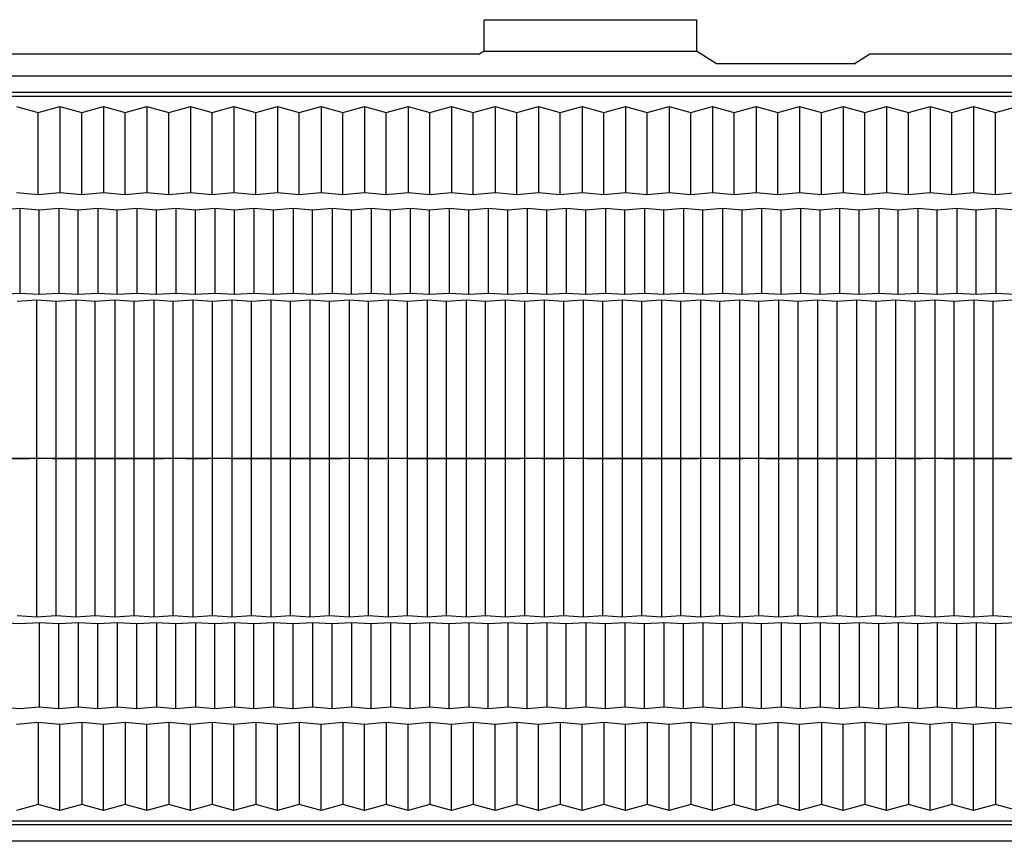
# Model space of a CAD drawing. Header units: millimetres. Extents: x 2355 to 2756, y -2363 to -2080.
# Tile 11 of 15: x 2578 to 2613, y -2269 to -2240. Entities that reach past the tile are written whole.
import ezdxf

# ---------------------------------------------------------------- set-up
doc = ezdxf.new("R2010")
doc.units = ezdxf.units.MM
doc.linetypes.add('CENTER', pattern=[50.8, 31.75, -6.35, 6.35, -6.35])

msp = doc.modelspace()

# ---------------------------------------------------------------- linework, layer by layer
at = {"color": 7, "linetype": 'Continuous'}
for p, q in [((2594.718, -2239.624), (2602.329, -2239.624)), ((2594.718, -2240.755), (2594.718, -2239.624)), ((2602.329, -2239.624), (2602.329, -2240.755)), ((2472.503, -2240.851), (2594.563, -2240.851)), ((2594.718, -2240.755), (2594.563, -2240.851)), ((2594.718, -2240.755), (2602.329, -2240.755)), ((2603.045, -2241.201), (2602.329, -2240.755)), ((2607.983, -2241.201), (2608.545, -2240.851)), ((2608.545, -2240.851), (2674.663, -2240.851)), ((2607.983, -2241.201), (2603.045, -2241.201)), ((2393.863, -2241.631), (2674.663, -2241.631)), ((2674.663, -2242.229), (2393.863, -2242.229)), ((2393.863, -2242.36), (2674.663, -2242.36)), ((2577.943, -2242.731), (2578.723, -2242.955)), ((2578.723, -2242.955), (2579.503, -2242.731)), ((2579.503, -2242.731), (2579.503, -2245.812)), ((2579.503, -2242.731), (2580.283, -2242.955)), ((2580.283, -2242.955), (2581.063, -2242.731)), ((2581.063, -2242.731), (2581.063, -2245.812)), ((2581.063, -2242.731), (2581.843, -2242.955)), ((2581.843, -2242.955), (2582.623, -2242.731)), ((2582.623, -2242.731), (2582.623, -2245.812)), ((2582.623, -2242.731), (2583.403, -2242.955)), ((2583.403, -2242.955), (2584.183, -2242.731)), ((2584.183, -2242.731), (2584.183, -2245.812)), ((2584.183, -2242.731), (2584.963, -2242.955)), ((2584.963, -2242.955), (2585.743, -2242.731)), ((2585.743, -2242.731), (2585.743, -2245.812)), ((2585.743, -2242.731), (2586.523, -2242.955)), ((2586.523, -2242.955), (2587.303, -2242.731)), ((2587.303, -2242.731), (2587.303, -2245.812)), ((2587.303, -2242.731), (2588.083, -2242.955)), ((2588.083, -2242.955), (2588.863, -2242.731)), ((2588.863, -2242.731), (2588.863, -2245.812)), ((2588.863, -2242.731), (2589.643, -2242.955)), ((2589.643, -2242.955), (2590.423, -2242.731)), ((2590.423, -2242.731), (2590.423, -2245.812)), ((2590.423, -2242.731), (2591.203, -2242.955)), ((2591.203, -2242.955), (2591.983, -2242.731)), ((2591.983, -2242.731), (2591.983, -2245.812)), ((2591.983, -2242.731), (2592.763, -2242.955)), ((2592.763, -2242.955), (2593.543, -2242.731)), ((2593.543, -2242.731), (2593.543, -2245.812)), ((2593.543, -2242.731), (2594.323, -2242.955)), ((2594.323, -2242.955), (2595.103, -2242.731)), ((2595.103, -2242.731), (2595.103, -2245.812)), ((2595.103, -2242.731), (2595.883, -2242.955)), ((2595.883, -2242.955), (2596.663, -2242.731)), ((2596.663, -2242.731), (2596.663, -2245.812)), ((2596.663, -2242.731), (2597.443, -2242.955)), ((2597.443, -2242.955), (2598.223, -2242.731)), ((2598.223, -2242.731), (2598.223, -2245.812)), ((2598.223, -2242.731), (2599.003, -2242.955)), ((2599.003, -2242.955), (2599.783, -2242.731)), ((2599.783, -2242.731), (2599.783, -2245.812)), ((2599.783, -2242.731), (2600.563, -2242.955)), ((2600.563, -2242.955), (2601.343, -2242.731)), ((2601.343, -2242.731), (2601.343, -2245.812)), ((2601.343, -2242.731), (2602.123, -2242.955)), ((2602.123, -2242.955), (2602.903, -2242.731)), ((2602.903, -2242.731), (2602.903, -2245.812)), ((2602.903, -2242.731), (2603.683, -2242.955)), ((2603.683, -2242.955), (2604.463, -2242.731)), ((2604.463, -2242.731), (2604.463, -2245.812)), ((2604.463, -2242.731), (2605.243, -2242.955)), ((2605.243, -2242.955), (2606.023, -2242.731)), ((2606.023, -2242.731), (2606.023, -2245.812)), ((2606.023, -2242.731), (2606.803, -2242.955)), ((2606.803, -2242.955), (2607.583, -2242.731)), ((2607.583, -2242.731), (2607.583, -2245.812)), ((2607.583, -2242.731), (2608.363, -2242.955)), ((2608.363, -2242.955), (2609.143, -2242.731)), ((2609.143, -2242.731), (2609.143, -2245.812)), ((2609.143, -2242.731), (2609.923, -2242.955)), ((2609.923, -2242.955), (2610.703, -2242.731)), ((2610.703, -2242.731), (2610.703, -2245.812)), ((2610.703, -2242.731), (2611.483, -2242.955)), ((2611.483, -2242.955), (2612.263, -2242.731)), ((2612.263, -2242.731), (2612.263, -2245.812)), ((2612.263, -2242.731), (2613.043, -2242.955)), ((2613.043, -2242.955), (2613.823, -2242.731)), ((2578.723, -2245.885), (2578.723, -2242.955)), ((2580.283, -2245.885), (2580.283, -2242.955)), ((2581.843, -2245.885), (2581.843, -2242.955)), ((2583.403, -2245.885), (2583.403, -2242.955)), ((2584.963, -2245.885), (2584.963, -2242.955)), ((2586.523, -2245.885), (2586.523, -2242.955)), ((2588.083, -2245.885), (2588.083, -2242.955)), ((2589.643, -2245.885), (2589.643, -2242.955)), ((2591.203, -2245.885), (2591.203, -2242.955)), ((2592.763, -2245.885), (2592.763, -2242.955)), ((2594.323, -2245.885), (2594.323, -2242.955)), ((2595.883, -2245.885), (2595.883, -2242.955)), ((2597.443, -2245.885), (2597.443, -2242.955)), ((2599.003, -2245.885), (2599.003, -2242.955)), ((2600.563, -2245.885), (2600.563, -2242.955)), ((2602.123, -2245.885), (2602.123, -2242.955)), ((2603.683, -2245.885), (2603.683, -2242.955)), ((2605.243, -2245.885), (2605.243, -2242.955)), ((2606.803, -2245.885), (2606.803, -2242.955)), ((2608.363, -2245.885), (2608.363, -2242.955)), ((2609.923, -2245.885), (2609.923, -2242.955)), ((2611.483, -2245.885), (2611.483, -2242.955)), ((2613.043, -2245.885), (2613.043, -2242.955)), ((2577.943, -2245.812), (2578.723, -2245.885)), ((2578.723, -2245.885), (2579.503, -2245.812)), ((2579.503, -2245.812), (2580.283, -2245.885)), ((2580.283, -2245.885), (2581.063, -2245.812)), ((2581.063, -2245.812), (2581.843, -2245.885)), ((2581.843, -2245.885), (2582.623, -2245.812)), ((2582.623, -2245.812), (2583.403, -2245.885)), ((2583.403, -2245.885), (2584.183, -2245.812)), ((2584.183, -2245.812), (2584.963, -2245.885)), ((2584.963, -2245.885), (2585.743, -2245.812)), ((2585.743, -2245.812), (2586.523, -2245.885)), ((2586.523, -2245.885), (2587.303, -2245.812)), ((2587.303, -2245.812), (2588.083, -2245.885)), ((2588.083, -2245.885), (2588.863, -2245.812)), ((2588.863, -2245.812), (2589.643, -2245.885)), ((2589.643, -2245.885), (2590.423, -2245.812)), ((2590.423, -2245.812), (2591.203, -2245.885)), ((2591.203, -2245.885), (2591.983, -2245.812)), ((2591.983, -2245.812), (2592.763, -2245.885)), ((2592.763, -2245.885), (2593.543, -2245.812)), ((2593.543, -2245.812), (2594.323, -2245.885)), ((2594.323, -2245.885), (2595.103, -2245.812)), ((2595.103, -2245.812), (2595.883, -2245.885)), ((2595.883, -2245.885), (2596.663, -2245.812)), ((2596.663, -2245.812), (2597.443, -2245.885)), ((2597.443, -2245.885), (2598.223, -2245.812)), ((2598.223, -2245.812), (2599.003, -2245.885)), ((2599.003, -2245.885), (2599.783, -2245.812)), ((2599.783, -2245.812), (2600.563, -2245.885)), ((2600.563, -2245.885), (2601.343, -2245.812)), ((2601.343, -2245.812), (2602.123, -2245.885)), ((2602.123, -2245.885), (2602.903, -2245.812)), ((2602.903, -2245.812), (2603.683, -2245.885)), ((2603.683, -2245.885), (2604.463, -2245.812)), ((2604.463, -2245.812), (2605.243, -2245.885)), ((2605.243, -2245.885), (2606.023, -2245.812)), ((2606.023, -2245.812), (2606.803, -2245.885)), ((2606.803, -2245.885), (2607.583, -2245.812)), ((2607.583, -2245.812), (2608.363, -2245.885)), ((2608.363, -2245.885), (2609.143, -2245.812)), ((2609.143, -2245.812), (2609.923, -2245.885)), ((2609.923, -2245.885), (2610.703, -2245.812)), ((2610.703, -2245.812), (2611.483, -2245.885)), ((2611.483, -2245.885), (2612.263, -2245.812)), ((2612.263, -2245.812), (2613.043, -2245.885)), ((2613.043, -2245.885), (2613.823, -2245.812)), ((2578.059, -2246.386), (2577.359, -2246.453)), ((2578.759, -2246.453), (2578.059, -2246.386)), ((2578.059, -2246.386), (2578.059, -2249.424)), ((2579.459, -2246.386), (2578.759, -2246.453)), ((2580.159, -2246.453), (2579.459, -2246.386)), ((2579.459, -2246.386), (2579.459, -2249.424)), ((2580.859, -2246.386), (2580.159, -2246.453)), ((2581.559, -2246.453), (2580.859, -2246.386)), ((2580.859, -2246.386), (2580.859, -2249.424)), ((2582.259, -2246.386), (2581.559, -2246.453)), ((2582.959, -2246.453), (2582.259, -2246.386)), ((2582.259, -2246.386), (2582.259, -2249.424)), ((2583.659, -2246.386), (2582.959, -2246.453)), ((2584.359, -2246.453), (2583.659, -2246.386)), ((2583.659, -2246.386), (2583.659, -2249.424)), ((2585.059, -2246.386), (2584.359, -2246.453)), ((2585.759, -2246.453), (2585.059, -2246.386)), ((2585.059, -2246.386), (2585.059, -2249.424)), ((2586.459, -2246.386), (2585.759, -2246.453)), ((2587.159, -2246.453), (2586.459, -2246.386)), ((2586.459, -2246.386), (2586.459, -2249.424)), ((2587.859, -2246.386), (2587.159, -2246.453)), ((2588.559, -2246.453), (2587.859, -2246.386)), ((2587.859, -2246.386), (2587.859, -2249.424)), ((2589.259, -2246.386), (2588.559, -2246.453)), ((2589.959, -2246.453), (2589.259, -2246.386)), ((2589.259, -2246.386), (2589.259, -2249.424)), ((2590.659, -2246.386), (2589.959, -2246.453)), ((2591.359, -2246.453), (2590.659, -2246.386)), ((2590.659, -2246.386), (2590.659, -2249.424)), ((2592.059, -2246.386), (2591.359, -2246.453)), ((2592.759, -2246.453), (2592.059, -2246.386)), ((2592.059, -2246.386), (2592.059, -2249.424)), ((2593.459, -2246.386), (2592.759, -2246.453)), ((2594.159, -2246.453), (2593.459, -2246.386)), ((2593.459, -2246.386), (2593.459, -2249.424)), ((2594.859, -2246.386), (2594.159, -2246.453)), ((2595.559, -2246.453), (2594.859, -2246.386)), ((2594.859, -2246.386), (2594.859, -2249.424)), ((2596.259, -2246.386), (2595.559, -2246.453)), ((2596.959, -2246.453), (2596.259, -2246.386)), ((2596.259, -2246.386), (2596.259, -2249.424)), ((2597.659, -2246.386), (2596.959, -2246.453)), ((2598.359, -2246.453), (2597.659, -2246.386)), ((2597.659, -2246.386), (2597.659, -2249.424)), ((2599.059, -2246.386), (2598.359, -2246.453)), ((2599.759, -2246.453), (2599.059, -2246.386)), ((2599.059, -2246.386), (2599.059, -2249.424)), ((2600.459, -2246.386), (2599.759, -2246.453)), ((2601.159, -2246.453), (2600.459, -2246.386)), ((2600.459, -2246.386), (2600.459, -2249.424)), ((2601.859, -2246.386), (2601.159, -2246.453)), ((2602.559, -2246.453), (2601.859, -2246.386)), ((2601.859, -2246.386), (2601.859, -2249.424)), ((2603.259, -2246.386), (2602.559, -2246.453)), ((2603.959, -2246.453), (2603.259, -2246.386)), ((2603.259, -2246.386), (2603.259, -2249.424)), ((2604.659, -2246.386), (2603.959, -2246.453)), ((2605.359, -2246.453), (2604.659, -2246.386)), ((2604.659, -2246.386), (2604.659, -2249.424)), ((2606.059, -2246.386), (2605.359, -2246.453)), ((2606.759, -2246.453), (2606.059, -2246.386)), ((2606.059, -2246.386), (2606.059, -2249.424)), ((2607.459, -2246.386), (2606.759, -2246.453)), ((2608.159, -2246.453), (2607.459, -2246.386)), ((2607.459, -2246.386), (2607.459, -2249.424)), ((2608.859, -2246.386), (2608.159, -2246.453)), ((2609.559, -2246.453), (2608.859, -2246.386)), ((2608.859, -2246.386), (2608.859, -2249.424)), ((2610.259, -2246.386), (2609.559, -2246.453)), ((2610.959, -2246.453), (2610.259, -2246.386)), ((2610.259, -2246.386), (2610.259, -2249.424)), ((2611.659, -2246.386), (2610.959, -2246.453)), ((2612.359, -2246.453), (2611.659, -2246.386)), ((2611.659, -2246.386), (2611.659, -2249.424)), ((2613.059, -2246.386), (2612.359, -2246.453)), ((2613.759, -2246.453), (2613.059, -2246.386)), ((2613.059, -2246.386), (2613.059, -2249.424)), ((2578.759, -2249.461), (2578.759, -2246.453)), ((2580.159, -2249.461), (2580.159, -2246.453)), ((2581.559, -2249.461), (2581.559, -2246.453)), ((2582.959, -2249.461), (2582.959, -2246.453)), ((2584.359, -2249.461), (2584.359, -2246.453)), ((2585.759, -2249.461), (2585.759, -2246.453)), ((2587.159, -2249.461), (2587.159, -2246.453)), ((2588.559, -2249.461), (2588.559, -2246.453)), ((2589.959, -2249.461), (2589.959, -2246.453)), ((2591.359, -2249.461), (2591.359, -2246.453)), ((2592.759, -2249.461), (2592.759, -2246.453)), ((2594.159, -2249.461), (2594.159, -2246.453)), ((2595.559, -2249.461), (2595.559, -2246.453)), ((2596.959, -2249.461), (2596.959, -2246.453)), ((2598.359, -2249.461), (2598.359, -2246.453)), ((2599.759, -2249.461), (2599.759, -2246.453)), ((2601.159, -2249.461), (2601.159, -2246.453)), ((2602.559, -2249.461), (2602.559, -2246.453)), ((2603.959, -2249.461), (2603.959, -2246.453)), ((2605.359, -2249.461), (2605.359, -2246.453)), ((2606.759, -2249.461), (2606.759, -2246.453)), ((2608.159, -2249.461), (2608.159, -2246.453)), ((2609.559, -2249.461), (2609.559, -2246.453)), ((2610.959, -2249.461), (2610.959, -2246.453)), ((2612.359, -2249.461), (2612.359, -2246.453)), ((2577.359, -2249.461), (2578.059, -2249.424)), ((2578.059, -2249.424), (2578.759, -2249.461)), ((2578.759, -2249.461), (2579.459, -2249.424)), ((2579.459, -2249.424), (2580.159, -2249.461)), ((2580.159, -2249.461), (2580.859, -2249.424)), ((2580.859, -2249.424), (2581.559, -2249.461)), ((2581.559, -2249.461), (2582.259, -2249.424)), ((2582.259, -2249.424), (2582.959, -2249.461)), ((2582.959, -2249.461), (2583.659, -2249.424)), ((2583.659, -2249.424), (2584.359, -2249.461)), ((2584.359, -2249.461), (2585.059, -2249.424)), ((2585.059, -2249.424), (2585.759, -2249.461)), ((2585.759, -2249.461), (2586.459, -2249.424)), ((2586.459, -2249.424), (2587.159, -2249.461)), ((2587.159, -2249.461), (2587.859, -2249.424)), ((2587.859, -2249.424), (2588.559, -2249.461)), ((2588.559, -2249.461), (2589.259, -2249.424)), ((2589.259, -2249.424), (2589.959, -2249.461)), ((2589.959, -2249.461), (2590.659, -2249.424)), ((2590.659, -2249.424), (2591.359, -2249.461)), ((2591.359, -2249.461), (2592.059, -2249.424)), ((2592.059, -2249.424), (2592.759, -2249.461)), ((2592.759, -2249.461), (2593.459, -2249.424)), ((2593.459, -2249.424), (2594.159, -2249.461)), ((2594.159, -2249.461), (2594.859, -2249.424)), ((2594.859, -2249.424), (2595.559, -2249.461)), ((2595.559, -2249.461), (2596.259, -2249.424)), ((2596.259, -2249.424), (2596.959, -2249.461)), ((2596.959, -2249.461), (2597.659, -2249.424)), ((2597.659, -2249.424), (2598.359, -2249.461)), ((2598.359, -2249.461), (2599.059, -2249.424)), ((2599.059, -2249.424), (2599.759, -2249.461)), ((2599.759, -2249.461), (2600.459, -2249.424)), ((2600.459, -2249.424), (2601.159, -2249.461)), ((2601.159, -2249.461), (2601.859, -2249.424)), ((2601.859, -2249.424), (2602.559, -2249.461)), ((2602.559, -2249.461), (2603.259, -2249.424)), ((2603.259, -2249.424), (2603.959, -2249.461)), ((2603.959, -2249.461), (2604.659, -2249.424)), ((2604.659, -2249.424), (2605.359, -2249.461)), ((2605.359, -2249.461), (2606.059, -2249.424)), ((2606.059, -2249.424), (2606.759, -2249.461)), ((2606.759, -2249.461), (2607.459, -2249.424)), ((2607.459, -2249.424), (2608.159, -2249.461)), ((2608.159, -2249.461), (2608.859, -2249.424)), ((2608.859, -2249.424), (2609.559, -2249.461)), ((2609.559, -2249.461), (2610.259, -2249.424)), ((2610.259, -2249.424), (2610.959, -2249.461)), ((2610.959, -2249.461), (2611.659, -2249.424)), ((2611.659, -2249.424), (2612.359, -2249.461)), ((2612.359, -2249.461), (2613.059, -2249.424)), ((2613.059, -2249.424), (2613.759, -2249.461)), ((2578.667, -2249.68), (2577.967, -2249.718)), ((2579.367, -2249.718), (2578.667, -2249.68)), ((2578.667, -2249.681), (2578.667, -2261.022)), ((2580.067, -2249.68), (2579.367, -2249.718)), ((2579.367, -2260.984), (2579.367, -2249.718)), ((2580.767, -2249.718), (2580.067, -2249.68)), ((2580.067, -2249.681), (2580.067, -2261.022)), ((2581.467, -2249.68), (2580.767, -2249.718)), ((2580.767, -2260.984), (2580.767, -2249.718)), ((2582.167, -2249.718), (2581.467, -2249.68)), ((2581.467, -2249.681), (2581.467, -2261.022)), ((2582.867, -2249.68), (2582.167, -2249.718)), ((2582.167, -2260.984), (2582.167, -2249.718)), ((2583.567, -2249.718), (2582.867, -2249.68)), ((2582.867, -2249.681), (2582.867, -2261.022)), ((2584.267, -2249.68), (2583.567, -2249.718)), ((2583.567, -2260.984), (2583.567, -2249.718)), ((2584.967, -2249.718), (2584.267, -2249.68)), ((2584.267, -2249.681), (2584.267, -2261.022)), ((2585.667, -2249.68), (2584.967, -2249.718)), ((2584.967, -2260.984), (2584.967, -2249.718)), ((2586.367, -2249.718), (2585.667, -2249.68)), ((2585.667, -2249.681), (2585.667, -2261.022)), ((2587.067, -2249.68), (2586.367, -2249.718)), ((2586.367, -2260.984), (2586.367, -2249.718)), ((2587.767, -2249.718), (2587.067, -2249.68)), ((2587.067, -2249.681), (2587.067, -2261.022)), ((2588.467, -2249.68), (2587.767, -2249.718)), ((2587.767, -2260.984), (2587.767, -2249.718)), ((2589.167, -2249.718), (2588.467, -2249.68)), ((2588.467, -2249.681), (2588.467, -2261.022)), ((2589.867, -2249.68), (2589.167, -2249.718)), ((2589.167, -2260.984), (2589.167, -2249.718)), ((2590.567, -2249.718), (2589.867, -2249.68)), ((2589.867, -2249.681), (2589.867, -2261.022)), ((2591.267, -2249.68), (2590.567, -2249.718)), ((2590.567, -2260.984), (2590.567, -2249.718)), ((2591.967, -2249.718), (2591.267, -2249.68)), ((2591.267, -2249.681), (2591.267, -2261.022)), ((2592.667, -2249.68), (2591.967, -2249.718)), ((2591.967, -2260.984), (2591.967, -2249.718)), ((2593.367, -2249.718), (2592.667, -2249.68)), ((2592.667, -2249.681), (2592.667, -2261.022)), ((2594.067, -2249.68), (2593.367, -2249.718)), ((2593.367, -2260.984), (2593.367, -2249.718)), ((2594.767, -2249.718), (2594.067, -2249.68)), ((2594.067, -2249.681), (2594.067, -2261.022)), ((2595.467, -2249.68), (2594.767, -2249.718)), ((2594.767, -2260.984), (2594.767, -2249.718)), ((2596.167, -2249.718), (2595.467, -2249.68)), ((2595.467, -2249.681), (2595.467, -2261.022)), ((2596.867, -2249.68), (2596.167, -2249.718)), ((2596.167, -2260.984), (2596.167, -2249.718)), ((2597.567, -2249.718), (2596.867, -2249.68)), ((2596.867, -2249.681), (2596.867, -2261.022)), ((2598.267, -2249.68), (2597.567, -2249.718)), ((2597.567, -2260.984), (2597.567, -2249.718)), ((2598.967, -2249.718), (2598.267, -2249.68)), ((2598.267, -2249.681), (2598.267, -2261.022)), ((2599.667, -2249.68), (2598.967, -2249.718)), ((2598.967, -2260.984), (2598.967, -2249.718)), ((2600.367, -2249.718), (2599.667, -2249.68)), ((2599.667, -2249.681), (2599.667, -2261.022)), ((2601.067, -2249.68), (2600.367, -2249.718)), ((2600.367, -2260.984), (2600.367, -2249.718)), ((2601.767, -2249.718), (2601.067, -2249.68)), ((2601.067, -2249.681), (2601.067, -2261.022)), ((2602.467, -2249.68), (2601.767, -2249.718)), ((2601.767, -2260.984), (2601.767, -2249.718)), ((2603.167, -2249.718), (2602.467, -2249.68)), ((2602.467, -2249.681), (2602.467, -2261.022)), ((2603.867, -2249.68), (2603.167, -2249.718)), ((2603.167, -2260.984), (2603.167, -2249.718)), ((2604.567, -2249.718), (2603.867, -2249.68)), ((2603.867, -2249.681), (2603.867, -2261.022)), ((2605.267, -2249.68), (2604.567, -2249.718)), ((2604.567, -2260.984), (2604.567, -2249.718)), ((2605.967, -2249.718), (2605.267, -2249.68)), ((2605.267, -2249.681), (2605.267, -2261.022)), ((2606.667, -2249.68), (2605.967, -2249.718)), ((2605.967, -2260.984), (2605.967, -2249.718)), ((2607.367, -2249.718), (2606.667, -2249.68)), ((2606.667, -2249.681), (2606.667, -2261.022)), ((2608.067, -2249.68), (2607.367, -2249.718)), ((2607.367, -2260.984), (2607.367, -2249.718)), ((2608.767, -2249.718), (2608.067, -2249.68)), ((2608.067, -2249.681), (2608.067, -2261.022)), ((2609.467, -2249.68), (2608.767, -2249.718)), ((2608.767, -2260.984), (2608.767, -2249.718)), ((2610.167, -2249.718), (2609.467, -2249.68)), ((2609.467, -2249.681), (2609.467, -2261.022)), ((2610.867, -2249.68), (2610.167, -2249.718)), ((2610.167, -2260.984), (2610.167, -2249.718)), ((2611.567, -2249.718), (2610.867, -2249.68)), ((2610.867, -2249.681), (2610.867, -2261.022)), ((2612.267, -2249.68), (2611.567, -2249.718)), ((2611.567, -2260.984), (2611.567, -2249.718)), ((2612.967, -2249.718), (2612.267, -2249.68)), ((2612.267, -2249.681), (2612.267, -2261.022)), ((2613.667, -2249.68), (2612.967, -2249.718)), ((2612.967, -2260.984), (2612.967, -2249.718)), ((2674.663, -2255.351), (2393.863, -2255.351)), ((2577.967, -2260.984), (2578.667, -2261.022)), ((2578.667, -2261.022), (2579.367, -2260.984)), ((2579.367, -2260.984), (2580.067, -2261.022)), ((2580.067, -2261.022), (2580.767, -2260.984)), ((2580.767, -2260.984), (2581.467, -2261.022)), ((2581.467, -2261.022), (2582.167, -2260.984)), ((2582.167, -2260.984), (2582.867, -2261.022)), ((2582.867, -2261.022), (2583.567, -2260.984)), ((2583.567, -2260.984), (2584.267, -2261.022)), ((2584.267, -2261.022), (2584.967, -2260.984)), ((2584.967, -2260.984), (2585.667, -2261.022)), ((2585.667, -2261.022), (2586.367, -2260.984)), ((2586.367, -2260.984), (2587.067, -2261.022)), ((2587.067, -2261.022), (2587.767, -2260.984)), ((2587.767, -2260.984), (2588.467, -2261.022)), ((2588.467, -2261.022), (2589.167, -2260.984)), ((2589.167, -2260.984), (2589.867, -2261.022)), ((2589.867, -2261.022), (2590.567, -2260.984)), ((2590.567, -2260.984), (2591.267, -2261.022)), ((2591.267, -2261.022), (2591.967, -2260.984)), ((2591.967, -2260.984), (2592.667, -2261.022)), ((2592.667, -2261.022), (2593.367, -2260.984)), ((2593.367, -2260.984), (2594.067, -2261.022)), ((2594.067, -2261.022), (2594.767, -2260.984)), ((2594.767, -2260.984), (2595.467, -2261.022)), ((2595.467, -2261.022), (2596.167, -2260.984)), ((2596.167, -2260.984), (2596.867, -2261.022)), ((2596.867, -2261.022), (2597.567, -2260.984)), ((2597.567, -2260.984), (2598.267, -2261.022)), ((2598.267, -2261.022), (2598.967, -2260.984)), ((2598.967, -2260.984), (2599.667, -2261.022)), ((2599.667, -2261.022), (2600.367, -2260.984)), ((2600.367, -2260.984), (2601.067, -2261.022)), ((2601.067, -2261.022), (2601.767, -2260.984)), ((2601.767, -2260.984), (2602.467, -2261.022)), ((2602.467, -2261.022), (2603.167, -2260.984)), ((2603.167, -2260.984), (2603.867, -2261.022)), ((2603.867, -2261.022), (2604.567, -2260.984)), ((2604.567, -2260.984), (2605.267, -2261.022)), ((2605.267, -2261.022), (2605.967, -2260.984)), ((2605.967, -2260.984), (2606.667, -2261.022)), ((2606.667, -2261.022), (2607.367, -2260.984)), ((2607.367, -2260.984), (2608.067, -2261.022)), ((2608.067, -2261.022), (2608.767, -2260.984)), ((2608.767, -2260.984), (2609.467, -2261.022)), ((2609.467, -2261.022), (2610.167, -2260.984)), ((2610.167, -2260.984), (2610.867, -2261.022)), ((2610.867, -2261.022), (2611.567, -2260.984)), ((2611.567, -2260.984), (2612.267, -2261.022)), ((2612.267, -2261.022), (2612.967, -2260.984)), ((2612.967, -2260.984), (2613.667, -2261.022)), ((2578.059, -2261.278), (2577.359, -2261.241)), ((2578.759, -2261.241), (2578.059, -2261.278)), ((2579.459, -2261.278), (2578.759, -2261.241)), ((2578.759, -2261.241), (2578.759, -2264.25)), ((2580.159, -2261.241), (2579.459, -2261.278)), ((2579.459, -2264.316), (2579.459, -2261.278)), ((2580.859, -2261.278), (2580.159, -2261.241)), ((2580.159, -2261.241), (2580.159, -2264.25)), ((2581.559, -2261.241), (2580.859, -2261.278)), ((2580.859, -2264.316), (2580.859, -2261.278)), ((2582.259, -2261.278), (2581.559, -2261.241)), ((2581.559, -2261.241), (2581.559, -2264.25)), ((2582.959, -2261.241), (2582.259, -2261.278)), ((2582.259, -2264.316), (2582.259, -2261.278)), ((2583.659, -2261.278), (2582.959, -2261.241)), ((2582.959, -2261.241), (2582.959, -2264.25)), ((2584.359, -2261.241), (2583.659, -2261.278)), ((2583.659, -2264.316), (2583.659, -2261.278)), ((2585.059, -2261.278), (2584.359, -2261.241)), ((2584.359, -2261.241), (2584.359, -2264.25)), ((2585.759, -2261.241), (2585.059, -2261.278)), ((2585.059, -2264.316), (2585.059, -2261.278)), ((2586.459, -2261.278), (2585.759, -2261.241)), ((2585.759, -2261.241), (2585.759, -2264.25)), ((2587.159, -2261.241), (2586.459, -2261.278)), ((2586.459, -2264.316), (2586.459, -2261.278)), ((2587.859, -2261.278), (2587.159, -2261.241)), ((2587.159, -2261.241), (2587.159, -2264.25)), ((2588.559, -2261.241), (2587.859, -2261.278)), ((2587.859, -2264.316), (2587.859, -2261.278)), ((2589.259, -2261.278), (2588.559, -2261.241)), ((2588.559, -2261.241), (2588.559, -2264.25)), ((2589.959, -2261.241), (2589.259, -2261.278)), ((2589.259, -2264.316), (2589.259, -2261.278)), ((2590.659, -2261.278), (2589.959, -2261.241)), ((2589.959, -2261.241), (2589.959, -2264.25)), ((2591.359, -2261.241), (2590.659, -2261.278)), ((2590.659, -2264.316), (2590.659, -2261.278)), ((2592.059, -2261.278), (2591.359, -2261.241)), ((2591.359, -2261.241), (2591.359, -2264.25)), ((2592.759, -2261.241), (2592.059, -2261.278)), ((2592.059, -2264.316), (2592.059, -2261.278)), ((2593.459, -2261.278), (2592.759, -2261.241)), ((2592.759, -2261.241), (2592.759, -2264.25)), ((2594.159, -2261.241), (2593.459, -2261.278)), ((2593.459, -2264.316), (2593.459, -2261.278)), ((2594.859, -2261.278), (2594.159, -2261.241)), ((2594.159, -2261.241), (2594.159, -2264.25)), ((2595.559, -2261.241), (2594.859, -2261.278)), ((2594.859, -2264.316), (2594.859, -2261.278)), ((2596.259, -2261.278), (2595.559, -2261.241)), ((2595.559, -2261.241), (2595.559, -2264.25)), ((2596.959, -2261.241), (2596.259, -2261.278)), ((2596.259, -2264.316), (2596.259, -2261.278)), ((2597.659, -2261.278), (2596.959, -2261.241)), ((2596.959, -2261.241), (2596.959, -2264.25)), ((2598.359, -2261.241), (2597.659, -2261.278)), ((2597.659, -2264.316), (2597.659, -2261.278)), ((2599.059, -2261.278), (2598.359, -2261.241)), ((2598.359, -2261.241), (2598.359, -2264.25)), ((2599.759, -2261.241), (2599.059, -2261.278)), ((2599.059, -2264.316), (2599.059, -2261.278)), ((2600.459, -2261.278), (2599.759, -2261.241)), ((2599.759, -2261.241), (2599.759, -2264.25)), ((2601.159, -2261.241), (2600.459, -2261.278)), ((2600.459, -2264.316), (2600.459, -2261.278)), ((2601.859, -2261.278), (2601.159, -2261.241)), ((2601.159, -2261.241), (2601.159, -2264.25)), ((2602.559, -2261.241), (2601.859, -2261.278)), ((2601.859, -2264.316), (2601.859, -2261.278)), ((2603.259, -2261.278), (2602.559, -2261.241)), ((2602.559, -2261.241), (2602.559, -2264.25)), ((2603.959, -2261.241), (2603.259, -2261.278)), ((2603.259, -2264.316), (2603.259, -2261.278)), ((2604.659, -2261.278), (2603.959, -2261.241)), ((2603.959, -2261.241), (2603.959, -2264.25)), ((2605.359, -2261.241), (2604.659, -2261.278)), ((2604.659, -2264.316), (2604.659, -2261.278)), ((2606.059, -2261.278), (2605.359, -2261.241)), ((2605.359, -2261.241), (2605.359, -2264.25)), ((2606.759, -2261.241), (2606.059, -2261.278)), ((2606.059, -2264.316), (2606.059, -2261.278)), ((2607.459, -2261.278), (2606.759, -2261.241)), ((2606.759, -2261.241), (2606.759, -2264.25)), ((2608.159, -2261.241), (2607.459, -2261.278)), ((2607.459, -2264.316), (2607.459, -2261.278)), ((2608.859, -2261.278), (2608.159, -2261.241)), ((2608.159, -2261.241), (2608.159, -2264.25)), ((2609.559, -2261.241), (2608.859, -2261.278)), ((2608.859, -2264.316), (2608.859, -2261.278)), ((2610.259, -2261.278), (2609.559, -2261.241)), ((2609.559, -2261.241), (2609.559, -2264.25)), ((2610.959, -2261.241), (2610.259, -2261.278)), ((2610.259, -2264.316), (2610.259, -2261.278)), ((2611.659, -2261.278), (2610.959, -2261.241)), ((2610.959, -2261.241), (2610.959, -2264.25)), ((2612.359, -2261.241), (2611.659, -2261.278)), ((2611.659, -2264.316), (2611.659, -2261.278)), ((2613.059, -2261.278), (2612.359, -2261.241)), ((2612.359, -2261.241), (2612.359, -2264.25)), ((2613.759, -2261.241), (2613.059, -2261.278)), ((2613.059, -2264.316), (2613.059, -2261.278)), ((2577.359, -2264.25), (2578.059, -2264.316)), ((2578.059, -2264.316), (2578.759, -2264.25)), ((2578.759, -2264.25), (2579.459, -2264.316)), ((2579.459, -2264.316), (2580.159, -2264.25)), ((2580.159, -2264.25), (2580.859, -2264.316)), ((2580.859, -2264.316), (2581.559, -2264.25)), ((2581.559, -2264.25), (2582.259, -2264.316)), ((2582.259, -2264.316), (2582.959, -2264.25)), ((2582.959, -2264.25), (2583.659, -2264.316)), ((2583.659, -2264.316), (2584.359, -2264.25)), ((2584.359, -2264.25), (2585.059, -2264.316)), ((2585.059, -2264.316), (2585.759, -2264.25)), ((2585.759, -2264.25), (2586.459, -2264.316)), ((2586.459, -2264.316), (2587.159, -2264.25)), ((2587.159, -2264.25), (2587.859, -2264.316)), ((2587.859, -2264.316), (2588.559, -2264.25)), ((2588.559, -2264.25), (2589.259, -2264.316)), ((2589.259, -2264.316), (2589.959, -2264.25)), ((2589.959, -2264.25), (2590.659, -2264.316)), ((2590.659, -2264.316), (2591.359, -2264.25)), ((2591.359, -2264.25), (2592.059, -2264.316)), ((2592.059, -2264.316), (2592.759, -2264.25)), ((2592.759, -2264.25), (2593.459, -2264.316)), ((2593.459, -2264.316), (2594.159, -2264.25)), ((2594.159, -2264.25), (2594.859, -2264.316)), ((2594.859, -2264.316), (2595.559, -2264.25)), ((2595.559, -2264.25), (2596.259, -2264.316)), ((2596.259, -2264.316), (2596.959, -2264.25)), ((2596.959, -2264.25), (2597.659, -2264.316)), ((2597.659, -2264.316), (2598.359, -2264.25)), ((2598.359, -2264.25), (2599.059, -2264.316)), ((2599.059, -2264.316), (2599.759, -2264.25)), ((2599.759, -2264.25), (2600.459, -2264.316)), ((2600.459, -2264.316), (2601.159, -2264.25)), ((2601.159, -2264.25), (2601.859, -2264.316)), ((2601.859, -2264.316), (2602.559, -2264.25)), ((2602.559, -2264.25), (2603.259, -2264.316)), ((2603.259, -2264.316), (2603.959, -2264.25)), ((2603.959, -2264.25), (2604.659, -2264.316)), ((2604.659, -2264.316), (2605.359, -2264.25)), ((2605.359, -2264.25), (2606.059, -2264.316)), ((2606.059, -2264.316), (2606.759, -2264.25)), ((2606.759, -2264.25), (2607.459, -2264.316)), ((2607.459, -2264.316), (2608.159, -2264.25)), ((2608.159, -2264.25), (2608.859, -2264.316)), ((2608.859, -2264.316), (2609.559, -2264.25)), ((2609.559, -2264.25), (2610.259, -2264.316)), ((2610.259, -2264.316), (2610.959, -2264.25)), ((2610.959, -2264.25), (2611.659, -2264.316)), ((2611.659, -2264.316), (2612.359, -2264.25)), ((2612.359, -2264.25), (2613.059, -2264.316)), ((2613.059, -2264.316), (2613.759, -2264.25)), ((2578.723, -2264.817), (2577.943, -2264.89)), ((2579.503, -2264.89), (2578.723, -2264.817)), ((2578.723, -2264.817), (2578.723, -2267.747)), ((2580.283, -2264.817), (2579.503, -2264.89)), ((2579.503, -2267.971), (2579.503, -2264.89)), ((2581.063, -2264.89), (2580.283, -2264.817)), ((2580.283, -2264.817), (2580.283, -2267.747)), ((2581.843, -2264.817), (2581.063, -2264.89)), ((2581.063, -2267.971), (2581.063, -2264.89)), ((2582.623, -2264.89), (2581.843, -2264.817)), ((2581.843, -2264.817), (2581.843, -2267.747)), ((2583.403, -2264.817), (2582.623, -2264.89)), ((2582.623, -2267.971), (2582.623, -2264.89)), ((2584.183, -2264.89), (2583.403, -2264.817)), ((2583.403, -2264.817), (2583.403, -2267.747)), ((2584.963, -2264.817), (2584.183, -2264.89)), ((2584.183, -2267.971), (2584.183, -2264.89)), ((2585.743, -2264.89), (2584.963, -2264.817)), ((2584.963, -2264.817), (2584.963, -2267.747)), ((2586.523, -2264.817), (2585.743, -2264.89)), ((2585.743, -2267.971), (2585.743, -2264.89)), ((2587.303, -2264.89), (2586.523, -2264.817)), ((2586.523, -2264.817), (2586.523, -2267.747)), ((2588.083, -2264.817), (2587.303, -2264.89)), ((2587.303, -2267.971), (2587.303, -2264.89)), ((2588.863, -2264.89), (2588.083, -2264.817)), ((2588.083, -2264.817), (2588.083, -2267.747)), ((2589.643, -2264.817), (2588.863, -2264.89)), ((2588.863, -2267.971), (2588.863, -2264.89)), ((2590.423, -2264.89), (2589.643, -2264.817)), ((2589.643, -2264.817), (2589.643, -2267.747)), ((2591.203, -2264.817), (2590.423, -2264.89)), ((2590.423, -2267.971), (2590.423, -2264.89)), ((2591.983, -2264.89), (2591.203, -2264.817)), ((2591.203, -2264.817), (2591.203, -2267.747)), ((2592.763, -2264.817), (2591.983, -2264.89)), ((2591.983, -2267.971), (2591.983, -2264.89)), ((2593.543, -2264.89), (2592.763, -2264.817)), ((2592.763, -2264.817), (2592.763, -2267.747)), ((2594.323, -2264.817), (2593.543, -2264.89)), ((2593.543, -2267.971), (2593.543, -2264.89)), ((2595.103, -2264.89), (2594.323, -2264.817)), ((2594.323, -2264.817), (2594.323, -2267.747)), ((2595.883, -2264.817), (2595.103, -2264.89)), ((2595.103, -2267.971), (2595.103, -2264.89)), ((2596.663, -2264.89), (2595.883, -2264.817)), ((2595.883, -2264.817), (2595.883, -2267.747)), ((2597.443, -2264.817), (2596.663, -2264.89)), ((2596.663, -2267.971), (2596.663, -2264.89)), ((2598.223, -2264.89), (2597.443, -2264.817)), ((2597.443, -2264.817), (2597.443, -2267.747)), ((2599.003, -2264.817), (2598.223, -2264.89)), ((2598.223, -2267.971), (2598.223, -2264.89)), ((2599.783, -2264.89), (2599.003, -2264.817)), ((2599.003, -2264.817), (2599.003, -2267.747)), ((2600.563, -2264.817), (2599.783, -2264.89)), ((2599.783, -2267.971), (2599.783, -2264.89)), ((2601.343, -2264.89), (2600.563, -2264.817)), ((2600.563, -2264.817), (2600.563, -2267.747)), ((2602.123, -2264.817), (2601.343, -2264.89)), ((2601.343, -2267.971), (2601.343, -2264.89)), ((2602.903, -2264.89), (2602.123, -2264.817)), ((2602.123, -2264.817), (2602.123, -2267.747)), ((2603.683, -2264.817), (2602.903, -2264.89)), ((2602.903, -2267.971), (2602.903, -2264.89)), ((2604.463, -2264.89), (2603.683, -2264.817)), ((2603.683, -2264.817), (2603.683, -2267.747)), ((2605.243, -2264.817), (2604.463, -2264.89)), ((2604.463, -2267.971), (2604.463, -2264.89)), ((2606.023, -2264.89), (2605.243, -2264.817)), ((2605.243, -2264.817), (2605.243, -2267.747)), ((2606.803, -2264.817), (2606.023, -2264.89)), ((2606.023, -2267.971), (2606.023, -2264.89)), ((2607.583, -2264.89), (2606.803, -2264.817)), ((2606.803, -2264.817), (2606.803, -2267.747)), ((2608.363, -2264.817), (2607.583, -2264.89)), ((2607.583, -2267.971), (2607.583, -2264.89)), ((2609.143, -2264.89), (2608.363, -2264.817)), ((2608.363, -2264.817), (2608.363, -2267.747)), ((2609.923, -2264.817), (2609.143, -2264.89)), ((2609.143, -2267.971), (2609.143, -2264.89)), ((2610.703, -2264.89), (2609.923, -2264.817)), ((2609.923, -2264.817), (2609.923, -2267.747)), ((2611.483, -2264.817), (2610.703, -2264.89)), ((2610.703, -2267.971), (2610.703, -2264.89)), ((2612.263, -2264.89), (2611.483, -2264.817)), ((2611.483, -2264.817), (2611.483, -2267.747)), ((2613.043, -2264.817), (2612.263, -2264.89)), ((2612.263, -2267.971), (2612.263, -2264.89)), ((2613.823, -2264.89), (2613.043, -2264.817)), ((2613.043, -2264.817), (2613.043, -2267.747)), ((2578.723, -2267.747), (2577.943, -2267.971)), ((2579.503, -2267.971), (2578.723, -2267.747)), ((2580.283, -2267.747), (2579.503, -2267.971)), ((2581.063, -2267.971), (2580.283, -2267.747)), ((2581.843, -2267.747), (2581.063, -2267.971)), ((2582.623, -2267.971), (2581.843, -2267.747)), ((2583.403, -2267.747), (2582.623, -2267.971)), ((2584.183, -2267.971), (2583.403, -2267.747)), ((2584.963, -2267.747), (2584.183, -2267.971)), ((2585.743, -2267.971), (2584.963, -2267.747)), ((2586.523, -2267.747), (2585.743, -2267.971)), ((2587.303, -2267.971), (2586.523, -2267.747)), ((2588.083, -2267.747), (2587.303, -2267.971)), ((2588.863, -2267.971), (2588.083, -2267.747)), ((2589.643, -2267.747), (2588.863, -2267.971)), ((2590.423, -2267.971), (2589.643, -2267.747)), ((2591.203, -2267.747), (2590.423, -2267.971)), ((2591.983, -2267.971), (2591.203, -2267.747)), ((2592.763, -2267.747), (2591.983, -2267.971)), ((2593.543, -2267.971), (2592.763, -2267.747)), ((2594.323, -2267.747), (2593.543, -2267.971)), ((2595.103, -2267.971), (2594.323, -2267.747)), ((2595.883, -2267.747), (2595.103, -2267.971)), ((2596.663, -2267.971), (2595.883, -2267.747)), ((2597.443, -2267.747), (2596.663, -2267.971)), ((2598.223, -2267.971), (2597.443, -2267.747)), ((2599.003, -2267.747), (2598.223, -2267.971)), ((2599.783, -2267.971), (2599.003, -2267.747)), ((2600.563, -2267.747), (2599.783, -2267.971)), ((2601.343, -2267.971), (2600.563, -2267.747)), ((2602.123, -2267.747), (2601.343, -2267.971)), ((2602.903, -2267.971), (2602.123, -2267.747)), ((2603.683, -2267.747), (2602.903, -2267.971)), ((2604.463, -2267.971), (2603.683, -2267.747)), ((2605.243, -2267.747), (2604.463, -2267.971)), ((2606.023, -2267.971), (2605.243, -2267.747)), ((2606.803, -2267.747), (2606.023, -2267.971)), ((2607.583, -2267.971), (2606.803, -2267.747)), ((2608.363, -2267.747), (2607.583, -2267.971)), ((2609.143, -2267.971), (2608.363, -2267.747)), ((2609.923, -2267.747), (2609.143, -2267.971)), ((2610.703, -2267.971), (2609.923, -2267.747)), ((2611.483, -2267.747), (2610.703, -2267.971)), ((2612.263, -2267.971), (2611.483, -2267.747)), ((2613.043, -2267.747), (2612.263, -2267.971)), ((2613.823, -2267.971), (2613.043, -2267.747)), ((2393.863, -2268.342), (2674.663, -2268.342)), ((2393.863, -2268.473), (2674.663, -2268.473)), ((2674.663, -2269.071), (2393.863, -2269.071))]:
    msp.add_line(p, q, dxfattribs=at)
at = {"color": 1, "linetype": 'CENTER', "ltscale": 0.12582}
msp.add_line((2393.863, -2255.351), (2674.663, -2255.351), dxfattribs=at)

doc.saveas('drawing.dxf')
